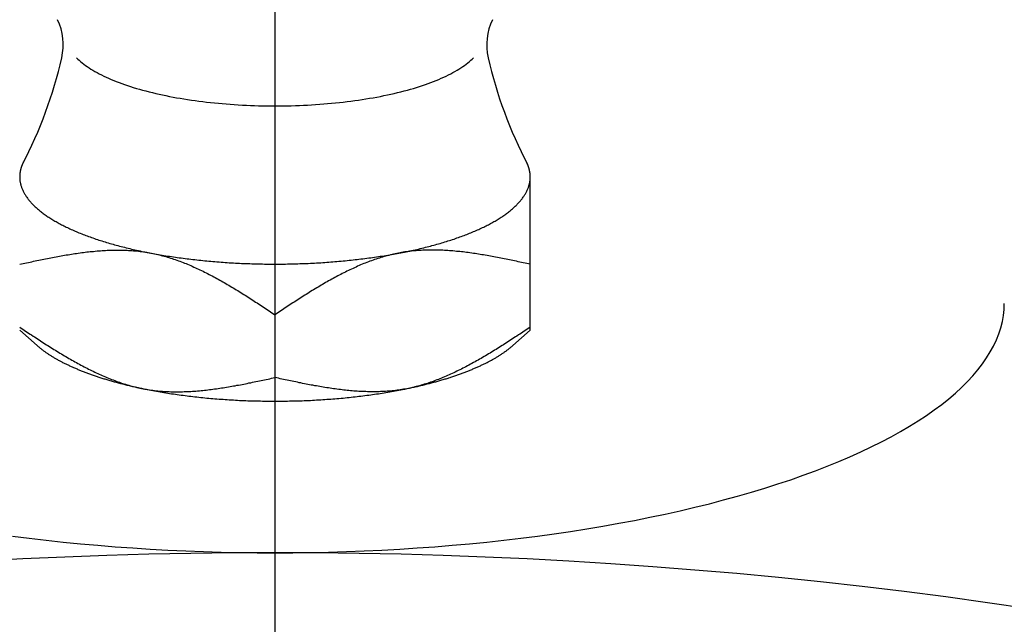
# Model space of a CAD drawing. Extents: x -112 to 261, y -112 to 261.
# Tile 4 of 9: x -4 to 10, y 69 to 77. Entities that reach past the tile are written whole.
import ezdxf

# ---------------------------------------------------------------- set-up
doc = ezdxf.new("R2010")
doc.units = 0
doc.header["$LTSCALE"] = 14
doc.linetypes.add('CENTER', pattern=[2, 1.25, -0.25, 0.25, -0.25])
doc.layers.get('0').update_dxf_attribs({"linetype": 'CONTINUOUS'})
doc.layers.add('CENTER', color=1, linetype='CENTER')

msp = doc.modelspace()

# ---------------------------------------------------------------- linework, layer by layer
msp.add_line((3.5, 73.05), (3.5, 75.134))
at = {"linetype": 'CONTINUOUS'}
for p, q in [((0, 73.264), (0, 72.402)), ((-3.26, 72.84), (-3.5, 73.05)), ((3.26, 72.84), (3.5, 73.05))]:
    msp.add_line(p, q, dxfattribs=at)
for points in [[(-2.722, 76.788, 0), (-2.704, 76.77, 0), (-2.685, 76.752, 0), (-2.665, 76.735, 0), (-2.644, 76.717, 0), (-2.622, 76.7, 0), (-2.599, 76.683, 0), (-2.574, 76.666, 0), (-2.549, 76.649, 0), (-2.523, 76.632, 0), (-2.496, 76.616, 0), (-2.468, 76.6, 0), (-2.439, 76.584, 0), (-2.41, 76.568, 0), (-2.379, 76.552, 0), (-2.347, 76.536, 0), (-2.314, 76.521, 0), (-2.281, 76.506, 0), (-2.247, 76.491, 0), (-2.211, 76.477, 0), (-2.175, 76.462, 0), (-2.138, 76.448, 0), (-2.101, 76.434, 0), (-2.062, 76.421, 0), (-2.023, 76.407, 0), (-1.983, 76.394, 0), (-1.942, 76.381, 0), (-1.9, 76.368, 0), (-1.858, 76.356, 0), (-1.815, 76.344, 0), (-1.771, 76.332, 0), (-1.726, 76.321, 0), (-1.681, 76.31, 0), (-1.635, 76.299, 0), (-1.589, 76.288, 0), (-1.542, 76.278, 0), (-1.494, 76.268, 0), (-1.446, 76.258, 0), (-1.398, 76.249, 0), (-1.348, 76.24, 0), (-1.298, 76.231, 0), (-1.248, 76.223, 0), (-1.197, 76.215, 0), (-1.146, 76.207, 0), (-1.094, 76.2, 0), (-1.042, 76.193, 0), (-0.99, 76.186, 0), (-0.937, 76.18, 0), (-0.884, 76.174, 0), (-0.83, 76.168, 0), (-0.776, 76.163, 0), (-0.722, 76.158, 0), (-0.668, 76.154, 0), (-0.613, 76.149, 0), (-0.558, 76.146, 0), (-0.503, 76.142, 0), (-0.447, 76.139, 0), (-0.392, 76.136, 0), (-0.336, 76.134, 0), (-0.28, 76.132, 0), (-0.224, 76.13, 0), (-0.168, 76.129, 0), (-0.112, 76.128, 0), (-0.056, 76.127, 0), (0, 76.127, 0), (0.056, 76.127, 0), (0.112, 76.128, 0), (0.168, 76.129, 0), (0.224, 76.13, 0), (0.28, 76.132, 0), (0.336, 76.134, 0), (0.392, 76.136, 0), (0.447, 76.139, 0), (0.503, 76.142, 0), (0.558, 76.146, 0), (0.613, 76.149, 0), (0.668, 76.154, 0), (0.722, 76.158, 0), (0.776, 76.163, 0), (0.83, 76.168, 0), (0.884, 76.174, 0), (0.937, 76.18, 0), (0.99, 76.186, 0), (1.042, 76.193, 0), (1.094, 76.2, 0), (1.146, 76.207, 0), (1.197, 76.215, 0), (1.248, 76.223, 0), (1.298, 76.231, 0), (1.348, 76.24, 0), (1.398, 76.249, 0), (1.446, 76.258, 0), (1.494, 76.268, 0), (1.542, 76.278, 0), (1.589, 76.288, 0), (1.635, 76.299, 0), (1.681, 76.31, 0), (1.726, 76.321, 0), (1.771, 76.332, 0), (1.815, 76.344, 0), (1.858, 76.356, 0), (1.9, 76.368, 0), (1.942, 76.381, 0), (1.983, 76.394, 0), (2.023, 76.407, 0), (2.062, 76.421, 0), (2.101, 76.434, 0), (2.138, 76.448, 0), (2.175, 76.462, 0), (2.211, 76.477, 0), (2.247, 76.491, 0), (2.281, 76.506, 0), (2.314, 76.521, 0), (2.347, 76.536, 0), (2.379, 76.552, 0), (2.41, 76.568, 0), (2.439, 76.584, 0), (2.468, 76.6, 0), (2.496, 76.616, 0), (2.523, 76.632, 0), (2.549, 76.649, 0), (2.574, 76.666, 0), (2.599, 76.683, 0), (2.622, 76.7, 0), (2.644, 76.717, 0), (2.665, 76.735, 0), (2.685, 76.752, 0), (2.704, 76.77, 0), (2.722, 76.788, 0)], [(-3.5, 73.955, 0), (-3.476, 73.96, 0), (-3.453, 73.965, 0), (-3.429, 73.971, 0), (-3.405, 73.976, 0), (-3.381, 73.981, 0), (-3.358, 73.986, 0), (-3.334, 73.991, 0), (-3.31, 73.996, 0), (-3.286, 74.001, 0), (-3.263, 74.006, 0), (-3.239, 74.011, 0), (-3.215, 74.016, 0), (-3.192, 74.02, 0), (-3.168, 74.025, 0), (-3.144, 74.03, 0), (-3.121, 74.035, 0), (-3.097, 74.039, 0), (-3.073, 74.044, 0), (-3.05, 74.049, 0), (-3.026, 74.053, 0), (-3.002, 74.058, 0), (-2.979, 74.062, 0), (-2.955, 74.066, 0), (-2.932, 74.07, 0), (-2.908, 74.075, 0), (-2.884, 74.079, 0), (-2.861, 74.083, 0), (-2.837, 74.087, 0), (-2.814, 74.091, 0), (-2.79, 74.094, 0), (-2.767, 74.098, 0), (-2.743, 74.102, 0), (-2.72, 74.105, 0), (-2.697, 74.108, 0), (-2.673, 74.112, 0), (-2.65, 74.115, 0), (-2.626, 74.118, 0), (-2.603, 74.121, 0), (-2.58, 74.124, 0), (-2.557, 74.126, 0), (-2.533, 74.129, 0), (-2.51, 74.131, 0), (-2.487, 74.133, 0), (-2.464, 74.136, 0), (-2.44, 74.138, 0), (-2.417, 74.14, 0), (-2.394, 74.141, 0), (-2.371, 74.143, 0), (-2.348, 74.144, 0), (-2.325, 74.146, 0), (-2.302, 74.147, 0), (-2.279, 74.148, 0), (-2.256, 74.149, 0), (-2.233, 74.149, 0), (-2.21, 74.15, 0), (-2.187, 74.15, 0), (-2.164, 74.15, 0), (-2.142, 74.15, 0), (-2.119, 74.15, 0), (-2.096, 74.15, 0), (-2.073, 74.149, 0), (-2.051, 74.148, 0), (-2.028, 74.147, 0), (-2.006, 74.146, 0), (-1.983, 74.145, 0), (-1.96, 74.144, 0), (-1.938, 74.142, 0), (-1.915, 74.14, 0), (-1.893, 74.138, 0), (-1.871, 74.135, 0), (-1.848, 74.133, 0), (-1.826, 74.13, 0), (-1.804, 74.127, 0), (-1.782, 74.124, 0), (-1.759, 74.12, 0), (-1.737, 74.116, 0), (-1.715, 74.112, 0), (-1.693, 74.108, 0), (-1.671, 74.104, 0), (-1.649, 74.099, 0), (-1.627, 74.094, 0), (-1.605, 74.089, 0), (-1.584, 74.084, 0), (-1.562, 74.078, 0), (-1.54, 74.073, 0), (-1.518, 74.067, 0), (-1.497, 74.061, 0), (-1.475, 74.054, 0), (-1.453, 74.048, 0), (-1.432, 74.041, 0), (-1.41, 74.034, 0), (-1.389, 74.027, 0), (-1.367, 74.02, 0), (-1.346, 74.012, 0), (-1.324, 74.004, 0), (-1.303, 73.997, 0), (-1.282, 73.989, 0), (-1.26, 73.98, 0), (-1.239, 73.972, 0), (-1.218, 73.964, 0), (-1.197, 73.955, 0), (-1.175, 73.946, 0), (-1.154, 73.937, 0), (-1.133, 73.928, 0), (-1.112, 73.918, 0), (-1.091, 73.909, 0), (-1.07, 73.899, 0), (-1.049, 73.89, 0), (-1.028, 73.88, 0), (-1.007, 73.87, 0), (-0.986, 73.859, 0), (-0.965, 73.849, 0), (-0.944, 73.839, 0), (-0.923, 73.828, 0), (-0.902, 73.817, 0), (-0.882, 73.807, 0), (-0.861, 73.796, 0), (-0.84, 73.785, 0), (-0.819, 73.773, 0), (-0.799, 73.762, 0), (-0.778, 73.751, 0), (-0.757, 73.739, 0), (-0.736, 73.728, 0), (-0.716, 73.716, 0), (-0.695, 73.704, 0), (-0.674, 73.692, 0), (-0.654, 73.68, 0), (-0.633, 73.668, 0), (-0.613, 73.656, 0), (-0.592, 73.644, 0), (-0.572, 73.631, 0), (-0.551, 73.619, 0), (-0.53, 73.606, 0), (-0.51, 73.594, 0), (-0.489, 73.581, 0), (-0.469, 73.568, 0), (-0.449, 73.556, 0), (-0.428, 73.543, 0), (-0.408, 73.53, 0), (-0.387, 73.517, 0), (-0.367, 73.504, 0), (-0.346, 73.491, 0), (-0.326, 73.478, 0), (-0.305, 73.465, 0), (-0.285, 73.451, 0), (-0.265, 73.438, 0), (-0.244, 73.425, 0), (-0.224, 73.412, 0), (-0.204, 73.398, 0), (-0.183, 73.385, 0), (-0.163, 73.372, 0), (-0.142, 73.358, 0), (-0.122, 73.345, 0), (-0.102, 73.331, 0), (-0.081, 73.318, 0), (-0.061, 73.305, 0), (-0.041, 73.291, 0), (-0.02, 73.278, 0), (0, 73.264, 0)], [(3.5, 73.955, 0), (3.476, 73.96, 0), (3.453, 73.965, 0), (3.429, 73.971, 0), (3.405, 73.976, 0), (3.381, 73.981, 0), (3.358, 73.986, 0), (3.334, 73.991, 0), (3.31, 73.996, 0), (3.286, 74.001, 0), (3.263, 74.006, 0), (3.239, 74.011, 0), (3.215, 74.016, 0), (3.192, 74.02, 0), (3.168, 74.025, 0), (3.144, 74.03, 0), (3.121, 74.035, 0), (3.097, 74.039, 0), (3.073, 74.044, 0), (3.05, 74.049, 0), (3.026, 74.053, 0), (3.002, 74.058, 0), (2.979, 74.062, 0), (2.955, 74.066, 0), (2.932, 74.07, 0), (2.908, 74.075, 0), (2.884, 74.079, 0), (2.861, 74.083, 0), (2.837, 74.087, 0), (2.814, 74.091, 0), (2.79, 74.094, 0), (2.767, 74.098, 0), (2.743, 74.102, 0), (2.72, 74.105, 0), (2.697, 74.108, 0), (2.673, 74.112, 0), (2.65, 74.115, 0), (2.626, 74.118, 0), (2.603, 74.121, 0), (2.58, 74.124, 0), (2.557, 74.126, 0), (2.533, 74.129, 0), (2.51, 74.131, 0), (2.487, 74.133, 0), (2.464, 74.136, 0), (2.44, 74.138, 0), (2.417, 74.14, 0), (2.394, 74.141, 0), (2.371, 74.143, 0), (2.348, 74.144, 0), (2.325, 74.146, 0), (2.302, 74.147, 0), (2.279, 74.148, 0), (2.256, 74.149, 0), (2.233, 74.149, 0), (2.21, 74.15, 0), (2.187, 74.15, 0), (2.164, 74.15, 0), (2.142, 74.15, 0), (2.119, 74.15, 0), (2.096, 74.15, 0), (2.073, 74.149, 0), (2.051, 74.148, 0), (2.028, 74.147, 0), (2.006, 74.146, 0), (1.983, 74.145, 0), (1.96, 74.144, 0), (1.938, 74.142, 0), (1.915, 74.14, 0), (1.893, 74.138, 0), (1.871, 74.135, 0), (1.848, 74.133, 0), (1.826, 74.13, 0), (1.804, 74.127, 0), (1.782, 74.124, 0), (1.759, 74.12, 0), (1.737, 74.116, 0), (1.715, 74.112, 0), (1.693, 74.108, 0), (1.671, 74.104, 0), (1.649, 74.099, 0), (1.627, 74.094, 0), (1.605, 74.089, 0), (1.584, 74.084, 0), (1.562, 74.078, 0), (1.54, 74.073, 0), (1.518, 74.067, 0), (1.497, 74.061, 0), (1.475, 74.054, 0), (1.453, 74.048, 0), (1.432, 74.041, 0), (1.41, 74.034, 0), (1.389, 74.027, 0), (1.367, 74.02, 0), (1.346, 74.012, 0), (1.324, 74.004, 0), (1.303, 73.997, 0), (1.282, 73.989, 0), (1.26, 73.98, 0), (1.239, 73.972, 0), (1.218, 73.964, 0), (1.197, 73.955, 0), (1.175, 73.946, 0), (1.154, 73.937, 0), (1.133, 73.928, 0), (1.112, 73.918, 0), (1.091, 73.909, 0), (1.07, 73.899, 0), (1.049, 73.89, 0), (1.028, 73.88, 0), (1.007, 73.87, 0), (0.986, 73.859, 0), (0.965, 73.849, 0), (0.944, 73.839, 0), (0.923, 73.828, 0), (0.902, 73.817, 0), (0.882, 73.807, 0), (0.861, 73.796, 0), (0.84, 73.785, 0), (0.819, 73.773, 0), (0.799, 73.762, 0), (0.778, 73.751, 0), (0.757, 73.739, 0), (0.736, 73.728, 0), (0.716, 73.716, 0), (0.695, 73.704, 0), (0.674, 73.692, 0), (0.654, 73.68, 0), (0.633, 73.668, 0), (0.613, 73.656, 0), (0.592, 73.644, 0), (0.572, 73.631, 0), (0.551, 73.619, 0), (0.53, 73.606, 0), (0.51, 73.594, 0), (0.489, 73.581, 0), (0.469, 73.568, 0), (0.449, 73.556, 0), (0.428, 73.543, 0), (0.408, 73.53, 0), (0.387, 73.517, 0), (0.367, 73.504, 0), (0.346, 73.491, 0), (0.326, 73.478, 0), (0.305, 73.465, 0), (0.285, 73.451, 0), (0.265, 73.438, 0), (0.244, 73.425, 0), (0.224, 73.412, 0), (0.204, 73.398, 0), (0.183, 73.385, 0), (0.163, 73.372, 0), (0.142, 73.358, 0), (0.122, 73.345, 0), (0.102, 73.331, 0), (0.081, 73.318, 0), (0.061, 73.305, 0), (0.041, 73.291, 0), (0.02, 73.278, 0), (0, 73.264, 0)], [(-3.599, 70.229, 0), (-3.369, 70.2, 0), (-3.137, 70.173, 0), (-2.903, 70.147, 0), (-2.667, 70.124, 0), (-2.43, 70.103, 0), (-2.191, 70.083, 0), (-1.951, 70.066, 0), (-1.71, 70.05, 0), (-1.467, 70.037, 0), (-1.224, 70.026, 0), (-0.98, 70.016, 0), (-0.736, 70.009, 0), (-0.491, 70.004, 0), (-0.245, 70.001, 0), (0, 70, 0), (0.245, 70.001, 0), (0.491, 70.004, 0), (0.736, 70.009, 0), (0.98, 70.016, 0), (1.224, 70.026, 0), (1.467, 70.037, 0), (1.71, 70.05, 0), (1.951, 70.066, 0), (2.191, 70.083, 0), (2.43, 70.103, 0), (2.667, 70.124, 0), (2.903, 70.147, 0), (3.137, 70.173, 0), (3.369, 70.2, 0), (3.599, 70.229, 0), (3.827, 70.26, 0), (4.052, 70.293, 0), (4.276, 70.328, 0), (4.496, 70.365, 0), (4.714, 70.404, 0), (4.929, 70.444, 0), (5.141, 70.487, 0), (5.35, 70.531, 0), (5.556, 70.576, 0), (5.758, 70.624, 0), (5.957, 70.673, 0), (6.152, 70.724, 0), (6.344, 70.776, 0), (6.532, 70.83, 0), (6.716, 70.886, 0), (6.895, 70.943, 0), (7.071, 71.002, 0), (7.242, 71.062, 0), (7.41, 71.123, 0), (7.572, 71.186, 0), (7.73, 71.25, 0), (7.883, 71.316, 0), (8.032, 71.383, 0), (8.176, 71.451, 0), (8.315, 71.52, 0), (8.449, 71.59, 0), (8.577, 71.662, 0), (8.701, 71.734, 0), (8.819, 71.808, 0), (8.932, 71.882, 0), (9.04, 71.958, 0), (9.142, 72.034, 0), (9.239, 72.111, 0), (9.33, 72.189, 0), (9.415, 72.268, 0), (9.495, 72.347, 0), (9.569, 72.427, 0), (9.638, 72.508, 0), (9.7, 72.589, 0), (9.757, 72.671, 0), (9.808, 72.753, 0), (9.853, 72.835, 0), (9.892, 72.918, 0), (9.925, 73.001, 0), (9.952, 73.085, 0), (9.973, 73.169, 0), (9.988, 73.252, 0), (9.997, 73.336, 0), (10, 73.42, 0)], [(-3.5, 73.093, 0), (-3.48, 73.08, 0), (-3.459, 73.066, 0), (-3.439, 73.053, 0), (-3.419, 73.04, 0), (-3.398, 73.026, 0), (-3.378, 73.013, 0), (-3.358, 72.999, 0), (-3.337, 72.986, 0), (-3.317, 72.972, 0), (-3.296, 72.959, 0), (-3.276, 72.946, 0), (-3.256, 72.933, 0), (-3.235, 72.919, 0), (-3.215, 72.906, 0), (-3.195, 72.893, 0), (-3.174, 72.88, 0), (-3.154, 72.867, 0), (-3.133, 72.853, 0), (-3.113, 72.841, 0), (-3.092, 72.828, 0), (-3.072, 72.815, 0), (-3.051, 72.802, 0), (-3.031, 72.789, 0), (-3.011, 72.776, 0), (-2.99, 72.764, 0), (-2.97, 72.751, 0), (-2.949, 72.739, 0), (-2.928, 72.726, 0), (-2.908, 72.714, 0), (-2.887, 72.702, 0), (-2.867, 72.689, 0), (-2.846, 72.677, 0), (-2.826, 72.665, 0), (-2.805, 72.653, 0), (-2.784, 72.642, 0), (-2.764, 72.63, 0), (-2.743, 72.618, 0), (-2.722, 72.607, 0), (-2.701, 72.595, 0), (-2.681, 72.584, 0), (-2.66, 72.573, 0), (-2.639, 72.562, 0), (-2.618, 72.551, 0), (-2.598, 72.54, 0), (-2.577, 72.529, 0), (-2.556, 72.519, 0), (-2.535, 72.508, 0), (-2.514, 72.498, 0), (-2.493, 72.488, 0), (-2.472, 72.478, 0), (-2.451, 72.468, 0), (-2.43, 72.458, 0), (-2.409, 72.448, 0), (-2.388, 72.439, 0), (-2.367, 72.43, 0), (-2.346, 72.421, 0), (-2.325, 72.412, 0), (-2.303, 72.403, 0), (-2.282, 72.394, 0), (-2.261, 72.385, 0), (-2.24, 72.377, 0), (-2.218, 72.369, 0), (-2.197, 72.361, 0), (-2.176, 72.353, 0), (-2.154, 72.345, 0), (-2.133, 72.338, 0), (-2.111, 72.331, 0), (-2.09, 72.323, 0), (-2.068, 72.317, 0), (-2.047, 72.31, 0), (-2.025, 72.303, 0), (-2.003, 72.297, 0), (-1.982, 72.291, 0), (-1.96, 72.285, 0), (-1.938, 72.279, 0), (-1.916, 72.274, 0), (-1.895, 72.268, 0), (-1.873, 72.263, 0), (-1.851, 72.258, 0), (-1.829, 72.254, 0), (-1.807, 72.249, 0), (-1.785, 72.245, 0), (-1.763, 72.241, 0), (-1.741, 72.237, 0), (-1.718, 72.234, 0), (-1.696, 72.231, 0), (-1.674, 72.228, 0), (-1.652, 72.225, 0), (-1.629, 72.222, 0), (-1.607, 72.22, 0), (-1.585, 72.218, 0), (-1.562, 72.216, 0), (-1.54, 72.214, 0), (-1.517, 72.213, 0), (-1.494, 72.211, 0), (-1.472, 72.21, 0), (-1.449, 72.209, 0), (-1.427, 72.208, 0), (-1.404, 72.208, 0), (-1.381, 72.207, 0), (-1.358, 72.207, 0), (-1.336, 72.207, 0), (-1.313, 72.207, 0), (-1.29, 72.208, 0), (-1.267, 72.208, 0), (-1.244, 72.209, 0), (-1.221, 72.21, 0), (-1.198, 72.211, 0), (-1.175, 72.212, 0), (-1.152, 72.213, 0), (-1.129, 72.215, 0), (-1.106, 72.216, 0), (-1.083, 72.218, 0), (-1.06, 72.22, 0), (-1.036, 72.222, 0), (-1.013, 72.224, 0), (-0.99, 72.226, 0), (-0.967, 72.229, 0), (-0.943, 72.231, 0), (-0.92, 72.234, 0), (-0.897, 72.237, 0), (-0.874, 72.24, 0), (-0.85, 72.243, 0), (-0.827, 72.246, 0), (-0.803, 72.249, 0), (-0.78, 72.252, 0), (-0.757, 72.256, 0), (-0.733, 72.26, 0), (-0.71, 72.263, 0), (-0.686, 72.267, 0), (-0.663, 72.271, 0), (-0.639, 72.275, 0), (-0.616, 72.279, 0), (-0.592, 72.283, 0), (-0.568, 72.287, 0), (-0.545, 72.291, 0), (-0.521, 72.296, 0), (-0.498, 72.3, 0), (-0.474, 72.304, 0), (-0.45, 72.309, 0), (-0.427, 72.313, 0), (-0.403, 72.318, 0), (-0.379, 72.323, 0), (-0.356, 72.328, 0), (-0.332, 72.332, 0), (-0.308, 72.337, 0), (-0.285, 72.342, 0), (-0.261, 72.347, 0), (-0.237, 72.352, 0), (-0.214, 72.357, 0), (-0.19, 72.362, 0), (-0.166, 72.367, 0), (-0.142, 72.372, 0), (-0.119, 72.377, 0), (-0.095, 72.382, 0), (-0.071, 72.387, 0), (-0.047, 72.392, 0), (-0.024, 72.397, 0), (0, 72.402, 0)], [(3.5, 73.093, 0), (3.48, 73.08, 0), (3.459, 73.066, 0), (3.439, 73.053, 0), (3.419, 73.04, 0), (3.398, 73.026, 0), (3.378, 73.013, 0), (3.358, 72.999, 0), (3.337, 72.986, 0), (3.317, 72.972, 0), (3.296, 72.959, 0), (3.276, 72.946, 0), (3.256, 72.933, 0), (3.235, 72.919, 0), (3.215, 72.906, 0), (3.195, 72.893, 0), (3.174, 72.88, 0), (3.154, 72.867, 0), (3.133, 72.853, 0), (3.113, 72.841, 0), (3.092, 72.828, 0), (3.072, 72.815, 0), (3.051, 72.802, 0), (3.031, 72.789, 0), (3.011, 72.776, 0), (2.99, 72.764, 0), (2.97, 72.751, 0), (2.949, 72.739, 0), (2.928, 72.726, 0), (2.908, 72.714, 0), (2.887, 72.702, 0), (2.867, 72.689, 0), (2.846, 72.677, 0), (2.826, 72.665, 0), (2.805, 72.653, 0), (2.784, 72.642, 0), (2.764, 72.63, 0), (2.743, 72.618, 0), (2.722, 72.607, 0), (2.701, 72.595, 0), (2.681, 72.584, 0), (2.66, 72.573, 0), (2.639, 72.562, 0), (2.618, 72.551, 0), (2.598, 72.54, 0), (2.577, 72.529, 0), (2.556, 72.519, 0), (2.535, 72.508, 0), (2.514, 72.498, 0), (2.493, 72.488, 0), (2.472, 72.478, 0), (2.451, 72.468, 0), (2.43, 72.458, 0), (2.409, 72.448, 0), (2.388, 72.439, 0), (2.367, 72.43, 0), (2.346, 72.421, 0), (2.325, 72.412, 0), (2.303, 72.403, 0), (2.282, 72.394, 0), (2.261, 72.385, 0), (2.24, 72.377, 0), (2.218, 72.369, 0), (2.197, 72.361, 0), (2.176, 72.353, 0), (2.154, 72.345, 0), (2.133, 72.338, 0), (2.111, 72.331, 0), (2.09, 72.323, 0), (2.068, 72.317, 0), (2.047, 72.31, 0), (2.025, 72.303, 0), (2.003, 72.297, 0), (1.982, 72.291, 0), (1.96, 72.285, 0), (1.938, 72.279, 0), (1.916, 72.274, 0), (1.895, 72.268, 0), (1.873, 72.263, 0), (1.851, 72.258, 0), (1.829, 72.254, 0), (1.807, 72.249, 0), (1.785, 72.245, 0), (1.763, 72.241, 0), (1.741, 72.237, 0), (1.718, 72.234, 0), (1.696, 72.231, 0), (1.674, 72.228, 0), (1.652, 72.225, 0), (1.629, 72.222, 0), (1.607, 72.22, 0), (1.585, 72.218, 0), (1.562, 72.216, 0), (1.54, 72.214, 0), (1.517, 72.213, 0), (1.494, 72.211, 0), (1.472, 72.21, 0), (1.449, 72.209, 0), (1.427, 72.208, 0), (1.404, 72.208, 0), (1.381, 72.207, 0), (1.358, 72.207, 0), (1.336, 72.207, 0), (1.313, 72.207, 0), (1.29, 72.208, 0), (1.267, 72.208, 0), (1.244, 72.209, 0), (1.221, 72.21, 0), (1.198, 72.211, 0), (1.175, 72.212, 0), (1.152, 72.213, 0), (1.129, 72.215, 0), (1.106, 72.216, 0), (1.083, 72.218, 0), (1.06, 72.22, 0), (1.036, 72.222, 0), (1.013, 72.224, 0), (0.99, 72.226, 0), (0.967, 72.229, 0), (0.943, 72.231, 0), (0.92, 72.234, 0), (0.897, 72.237, 0), (0.874, 72.24, 0), (0.85, 72.243, 0), (0.827, 72.246, 0), (0.803, 72.249, 0), (0.78, 72.252, 0), (0.757, 72.256, 0), (0.733, 72.26, 0), (0.71, 72.263, 0), (0.686, 72.267, 0), (0.663, 72.271, 0), (0.639, 72.275, 0), (0.616, 72.279, 0), (0.592, 72.283, 0), (0.568, 72.287, 0), (0.545, 72.291, 0), (0.521, 72.296, 0), (0.498, 72.3, 0), (0.474, 72.304, 0), (0.45, 72.309, 0), (0.427, 72.313, 0), (0.403, 72.318, 0), (0.379, 72.323, 0), (0.356, 72.328, 0), (0.332, 72.332, 0), (0.308, 72.337, 0), (0.285, 72.342, 0), (0.261, 72.347, 0), (0.237, 72.352, 0), (0.214, 72.357, 0), (0.19, 72.362, 0), (0.166, 72.367, 0), (0.142, 72.372, 0), (0.119, 72.377, 0), (0.095, 72.382, 0), (0.071, 72.387, 0), (0.047, 72.392, 0), (0.024, 72.397, 0), (0, 72.402, 0)]]:
    msp.add_polyline3d(points)
for points in [[(-3.427, 75.399, 0), (-3.428, 75.397, 0), (-3.429, 75.395, 0), (-3.43, 75.393, 0), (-3.431, 75.391, 0), (-3.432, 75.39, 0), (-3.433, 75.388, 0), (-3.434, 75.386, 0), (-3.435, 75.384, 0), (-3.437, 75.382, 0), (-3.438, 75.38, 0), (-3.439, 75.378, 0), (-3.44, 75.376, 0), (-3.441, 75.374, 0), (-3.442, 75.373, 0), (-3.443, 75.371, 0), (-3.444, 75.369, 0), (-3.445, 75.367, 0), (-3.446, 75.365, 0), (-3.447, 75.363, 0), (-3.448, 75.361, 0), (-3.449, 75.359, 0), (-3.45, 75.358, 0), (-3.451, 75.356, 0), (-3.451, 75.354, 0), (-3.452, 75.352, 0), (-3.453, 75.35, 0), (-3.454, 75.348, 0), (-3.455, 75.346, 0), (-3.456, 75.344, 0), (-3.457, 75.342, 0), (-3.458, 75.341, 0), (-3.459, 75.339, 0), (-3.459, 75.337, 0), (-3.46, 75.335, 0), (-3.461, 75.333, 0), (-3.462, 75.331, 0), (-3.463, 75.329, 0), (-3.464, 75.327, 0), (-3.464, 75.325, 0), (-3.465, 75.323, 0), (-3.466, 75.322, 0), (-3.467, 75.32, 0), (-3.468, 75.318, 0), (-3.468, 75.316, 0), (-3.469, 75.314, 0), (-3.47, 75.312, 0), (-3.471, 75.31, 0), (-3.471, 75.308, 0), (-3.472, 75.306, 0), (-3.473, 75.304, 0), (-3.473, 75.302, 0), (-3.474, 75.301, 0), (-3.475, 75.299, 0), (-3.475, 75.297, 0), (-3.476, 75.295, 0), (-3.477, 75.293, 0), (-3.477, 75.291, 0), (-3.478, 75.289, 0), (-3.479, 75.287, 0), (-3.479, 75.285, 0), (-3.48, 75.283, 0), (-3.48, 75.281, 0), (-3.481, 75.28, 0), (-3.482, 75.278, 0), (-3.482, 75.276, 0), (-3.483, 75.274, 0), (-3.483, 75.272, 0), (-3.484, 75.27, 0), (-3.484, 75.268, 0), (-3.485, 75.266, 0), (-3.485, 75.264, 0), (-3.486, 75.262, 0), (-3.486, 75.26, 0), (-3.487, 75.259, 0), (-3.487, 75.257, 0), (-3.488, 75.255, 0), (-3.488, 75.253, 0), (-3.489, 75.251, 0), (-3.489, 75.249, 0), (-3.49, 75.247, 0), (-3.49, 75.245, 0), (-3.49, 75.243, 0), (-3.491, 75.241, 0), (-3.491, 75.24, 0), (-3.492, 75.238, 0), (-3.492, 75.236, 0), (-3.492, 75.234, 0), (-3.493, 75.232, 0), (-3.493, 75.23, 0), (-3.494, 75.228, 0), (-3.494, 75.226, 0), (-3.494, 75.224, 0), (-3.494, 75.222, 0), (-3.495, 75.22, 0), (-3.495, 75.218, 0), (-3.495, 75.216, 0), (-3.496, 75.215, 0), (-3.496, 75.213, 0), (-3.496, 75.211, 0), (-3.496, 75.209, 0), (-3.497, 75.207, 0), (-3.497, 75.205, 0), (-3.497, 75.203, 0), (-3.497, 75.201, 0), (-3.498, 75.199, 0), (-3.498, 75.197, 0), (-3.498, 75.195, 0), (-3.498, 75.194, 0), (-3.498, 75.192, 0), (-3.499, 75.19, 0), (-3.499, 75.188, 0), (-3.499, 75.186, 0), (-3.499, 75.184, 0), (-3.499, 75.182, 0), (-3.499, 75.18, 0), (-3.499, 75.178, 0), (-3.499, 75.176, 0), (-3.5, 75.174, 0), (-3.5, 75.172, 0), (-3.5, 75.171, 0), (-3.5, 75.168, 0), (-3.5, 75.167, 0), (-3.5, 75.165, 0), (-3.5, 75.163, 0), (-3.5, 75.161, 0), (-3.5, 75.159, 0), (-3.5, 75.157, 0), (-3.5, 75.155, 0)], [(3.5, 75.155, 0), (3.5, 75.157, 0), (3.5, 75.159, 0), (3.5, 75.161, 0), (3.5, 75.163, 0), (3.5, 75.165, 0), (3.5, 75.167, 0), (3.5, 75.168, 0), (3.5, 75.171, 0), (3.5, 75.172, 0), (3.5, 75.174, 0), (3.499, 75.176, 0), (3.499, 75.178, 0), (3.499, 75.18, 0), (3.499, 75.182, 0), (3.499, 75.184, 0), (3.499, 75.186, 0), (3.499, 75.188, 0), (3.499, 75.19, 0), (3.498, 75.192, 0), (3.498, 75.194, 0), (3.498, 75.195, 0), (3.498, 75.197, 0), (3.498, 75.199, 0), (3.497, 75.201, 0), (3.497, 75.203, 0), (3.497, 75.205, 0), (3.497, 75.207, 0), (3.496, 75.209, 0), (3.496, 75.211, 0), (3.496, 75.213, 0), (3.496, 75.215, 0), (3.495, 75.216, 0), (3.495, 75.218, 0), (3.495, 75.22, 0), (3.494, 75.222, 0), (3.494, 75.224, 0), (3.494, 75.226, 0), (3.494, 75.228, 0), (3.493, 75.23, 0), (3.493, 75.232, 0), (3.492, 75.234, 0), (3.492, 75.236, 0), (3.492, 75.238, 0), (3.491, 75.24, 0), (3.491, 75.241, 0), (3.49, 75.243, 0), (3.49, 75.245, 0), (3.49, 75.247, 0), (3.489, 75.249, 0), (3.489, 75.251, 0), (3.488, 75.253, 0), (3.488, 75.255, 0), (3.487, 75.257, 0), (3.487, 75.259, 0), (3.486, 75.26, 0), (3.486, 75.262, 0), (3.485, 75.264, 0), (3.485, 75.266, 0), (3.484, 75.268, 0), (3.484, 75.27, 0), (3.483, 75.272, 0), (3.483, 75.274, 0), (3.482, 75.276, 0), (3.482, 75.278, 0), (3.481, 75.28, 0), (3.48, 75.281, 0), (3.48, 75.283, 0), (3.479, 75.285, 0), (3.479, 75.287, 0), (3.478, 75.289, 0), (3.477, 75.291, 0), (3.477, 75.293, 0), (3.476, 75.295, 0), (3.475, 75.297, 0), (3.475, 75.299, 0), (3.474, 75.301, 0), (3.473, 75.302, 0), (3.473, 75.304, 0), (3.472, 75.306, 0), (3.471, 75.308, 0), (3.471, 75.31, 0), (3.47, 75.312, 0), (3.469, 75.314, 0), (3.468, 75.316, 0), (3.468, 75.318, 0), (3.467, 75.32, 0), (3.466, 75.322, 0), (3.465, 75.323, 0), (3.464, 75.325, 0), (3.464, 75.327, 0), (3.463, 75.329, 0), (3.462, 75.331, 0), (3.461, 75.333, 0), (3.46, 75.335, 0), (3.459, 75.337, 0), (3.459, 75.339, 0), (3.458, 75.341, 0), (3.457, 75.342, 0), (3.456, 75.344, 0), (3.455, 75.346, 0), (3.454, 75.348, 0), (3.453, 75.35, 0), (3.452, 75.352, 0), (3.451, 75.354, 0), (3.451, 75.356, 0), (3.45, 75.358, 0), (3.449, 75.359, 0), (3.448, 75.361, 0), (3.447, 75.363, 0), (3.446, 75.365, 0), (3.445, 75.367, 0), (3.444, 75.369, 0), (3.443, 75.371, 0), (3.442, 75.373, 0), (3.441, 75.374, 0), (3.44, 75.376, 0), (3.439, 75.378, 0), (3.438, 75.38, 0), (3.437, 75.382, 0), (3.435, 75.384, 0), (3.434, 75.386, 0), (3.433, 75.388, 0), (3.432, 75.39, 0), (3.431, 75.391, 0), (3.43, 75.393, 0), (3.429, 75.395, 0), (3.428, 75.397, 0), (3.427, 75.399, 0)], [(-3.5, 75.155, 0), (-3.5, 75.145, 0), (-3.5, 75.135, 0), (-3.499, 75.126, 0), (-3.498, 75.116, 0), (-3.497, 75.106, 0), (-3.496, 75.096, 0), (-3.494, 75.087, 0), (-3.493, 75.077, 0), (-3.491, 75.067, 0), (-3.488, 75.057, 0), (-3.486, 75.047, 0), (-3.483, 75.038, 0), (-3.48, 75.028, 0), (-3.477, 75.018, 0), (-3.474, 75.009, 0), (-3.47, 74.999, 0), (-3.466, 74.989, 0), (-3.462, 74.98, 0), (-3.458, 74.97, 0), (-3.453, 74.96, 0), (-3.448, 74.951, 0), (-3.443, 74.941, 0), (-3.438, 74.931, 0), (-3.433, 74.922, 0), (-3.427, 74.912, 0), (-3.421, 74.902, 0), (-3.415, 74.893, 0), (-3.409, 74.883, 0), (-3.402, 74.874, 0), (-3.395, 74.864, 0), (-3.388, 74.855, 0), (-3.381, 74.845, 0), (-3.373, 74.836, 0), (-3.365, 74.826, 0), (-3.357, 74.817, 0), (-3.349, 74.808, 0), (-3.341, 74.798, 0), (-3.332, 74.789, 0), (-3.323, 74.78, 0), (-3.314, 74.77, 0), (-3.305, 74.761, 0), (-3.295, 74.752, 0), (-3.286, 74.743, 0), (-3.276, 74.733, 0), (-3.265, 74.724, 0), (-3.255, 74.715, 0), (-3.244, 74.706, 0), (-3.234, 74.697, 0), (-3.223, 74.688, 0), (-3.211, 74.679, 0), (-3.2, 74.67, 0), (-3.188, 74.661, 0), (-3.176, 74.652, 0), (-3.164, 74.643, 0), (-3.152, 74.635, 0), (-3.139, 74.626, 0), (-3.126, 74.617, 0), (-3.113, 74.608, 0), (-3.1, 74.6, 0), (-3.087, 74.591, 0), (-3.073, 74.582, 0), (-3.059, 74.574, 0), (-3.045, 74.565, 0), (-3.031, 74.557, 0), (-3.017, 74.548, 0), (-3.002, 74.54, 0), (-2.987, 74.531, 0), (-2.972, 74.523, 0), (-2.957, 74.515, 0), (-2.942, 74.506, 0), (-2.926, 74.498, 0), (-2.91, 74.49, 0), (-2.894, 74.482, 0), (-2.878, 74.474, 0), (-2.862, 74.466, 0), (-2.845, 74.458, 0), (-2.828, 74.45, 0), (-2.811, 74.442, 0), (-2.794, 74.434, 0), (-2.777, 74.426, 0), (-2.759, 74.419, 0), (-2.741, 74.411, 0), (-2.724, 74.403, 0), (-2.706, 74.396, 0), (-2.687, 74.388, 0), (-2.669, 74.381, 0), (-2.65, 74.373, 0), (-2.631, 74.366, 0), (-2.612, 74.359, 0), (-2.593, 74.351, 0), (-2.574, 74.344, 0), (-2.555, 74.337, 0), (-2.535, 74.33, 0), (-2.515, 74.323, 0), (-2.495, 74.316, 0), (-2.475, 74.309, 0), (-2.455, 74.302, 0), (-2.434, 74.295, 0), (-2.413, 74.288, 0), (-2.393, 74.281, 0), (-2.372, 74.275, 0), (-2.35, 74.268, 0), (-2.329, 74.262, 0), (-2.308, 74.255, 0), (-2.286, 74.249, 0), (-2.264, 74.242, 0), (-2.242, 74.236, 0), (-2.22, 74.23, 0), (-2.198, 74.224, 0), (-2.176, 74.218, 0), (-2.153, 74.211, 0), (-2.131, 74.205, 0), (-2.108, 74.2, 0), (-2.085, 74.194, 0), (-2.062, 74.188, 0), (-2.039, 74.182, 0), (-2.015, 74.176, 0), (-1.992, 74.171, 0), (-1.968, 74.165, 0), (-1.944, 74.16, 0), (-1.921, 74.154, 0), (-1.897, 74.149, 0), (-1.872, 74.144, 0), (-1.848, 74.139, 0), (-1.824, 74.133, 0), (-1.799, 74.128, 0), (-1.775, 74.123, 0), (-1.75, 74.118, 0)], [(1.75, 74.118, 0), (1.775, 74.123, 0), (1.799, 74.128, 0), (1.824, 74.133, 0), (1.848, 74.139, 0), (1.872, 74.144, 0), (1.897, 74.149, 0), (1.921, 74.154, 0), (1.944, 74.16, 0), (1.968, 74.165, 0), (1.992, 74.171, 0), (2.015, 74.176, 0), (2.039, 74.182, 0), (2.062, 74.188, 0), (2.085, 74.194, 0), (2.108, 74.2, 0), (2.131, 74.205, 0), (2.153, 74.211, 0), (2.176, 74.218, 0), (2.198, 74.224, 0), (2.22, 74.23, 0), (2.242, 74.236, 0), (2.264, 74.242, 0), (2.286, 74.249, 0), (2.308, 74.255, 0), (2.329, 74.262, 0), (2.35, 74.268, 0), (2.372, 74.275, 0), (2.393, 74.281, 0), (2.413, 74.288, 0), (2.434, 74.295, 0), (2.455, 74.302, 0), (2.475, 74.309, 0), (2.495, 74.316, 0), (2.515, 74.323, 0), (2.535, 74.33, 0), (2.555, 74.337, 0), (2.574, 74.344, 0), (2.593, 74.351, 0), (2.612, 74.359, 0), (2.631, 74.366, 0), (2.65, 74.373, 0), (2.669, 74.381, 0), (2.687, 74.388, 0), (2.706, 74.396, 0), (2.724, 74.403, 0), (2.741, 74.411, 0), (2.759, 74.419, 0), (2.777, 74.426, 0), (2.794, 74.434, 0), (2.811, 74.442, 0), (2.828, 74.45, 0), (2.845, 74.458, 0), (2.862, 74.466, 0), (2.878, 74.474, 0), (2.894, 74.482, 0), (2.91, 74.49, 0), (2.926, 74.498, 0), (2.942, 74.506, 0), (2.957, 74.515, 0), (2.972, 74.523, 0), (2.987, 74.531, 0), (3.002, 74.54, 0), (3.017, 74.548, 0), (3.031, 74.557, 0), (3.045, 74.565, 0), (3.059, 74.574, 0), (3.073, 74.582, 0), (3.087, 74.591, 0), (3.1, 74.6, 0), (3.113, 74.608, 0), (3.126, 74.617, 0), (3.139, 74.626, 0), (3.152, 74.635, 0), (3.164, 74.643, 0), (3.176, 74.652, 0), (3.188, 74.661, 0), (3.2, 74.67, 0), (3.211, 74.679, 0), (3.223, 74.688, 0), (3.234, 74.697, 0), (3.244, 74.706, 0), (3.255, 74.715, 0), (3.265, 74.724, 0), (3.276, 74.733, 0), (3.286, 74.743, 0), (3.295, 74.752, 0), (3.305, 74.761, 0), (3.314, 74.77, 0), (3.323, 74.78, 0), (3.332, 74.789, 0), (3.341, 74.798, 0), (3.349, 74.808, 0), (3.357, 74.817, 0), (3.365, 74.826, 0), (3.373, 74.836, 0), (3.381, 74.845, 0), (3.388, 74.855, 0), (3.395, 74.864, 0), (3.402, 74.874, 0), (3.409, 74.883, 0), (3.415, 74.893, 0), (3.421, 74.902, 0), (3.427, 74.912, 0), (3.433, 74.922, 0), (3.438, 74.931, 0), (3.443, 74.941, 0), (3.448, 74.951, 0), (3.453, 74.96, 0), (3.458, 74.97, 0), (3.462, 74.98, 0), (3.466, 74.989, 0), (3.47, 74.999, 0), (3.474, 75.009, 0), (3.477, 75.018, 0), (3.48, 75.028, 0), (3.483, 75.038, 0), (3.486, 75.047, 0), (3.488, 75.057, 0), (3.491, 75.067, 0), (3.493, 75.077, 0), (3.494, 75.087, 0), (3.496, 75.096, 0), (3.497, 75.106, 0), (3.498, 75.116, 0), (3.499, 75.126, 0), (3.5, 75.135, 0), (3.5, 75.145, 0), (3.5, 75.155, 0)], [(-1.75, 74.118, 0), (-1.725, 74.114, 0), (-1.7, 74.109, 0), (-1.675, 74.104, 0), (-1.65, 74.099, 0), (-1.625, 74.095, 0), (-1.599, 74.09, 0), (-1.574, 74.086, 0), (-1.548, 74.082, 0), (-1.522, 74.077, 0), (-1.496, 74.073, 0), (-1.471, 74.069, 0), (-1.444, 74.065, 0), (-1.418, 74.061, 0), (-1.392, 74.057, 0), (-1.366, 74.053, 0), (-1.339, 74.049, 0), (-1.313, 74.046, 0), (-1.286, 74.042, 0), (-1.26, 74.038, 0), (-1.233, 74.035, 0), (-1.206, 74.031, 0), (-1.179, 74.028, 0), (-1.152, 74.025, 0), (-1.125, 74.022, 0), (-1.098, 74.019, 0), (-1.071, 74.015, 0), (-1.043, 74.013, 0), (-1.016, 74.01, 0), (-0.989, 74.007, 0), (-0.961, 74.004, 0), (-0.933, 74.001, 0), (-0.906, 73.999, 0), (-0.878, 73.996, 0), (-0.85, 73.994, 0), (-0.823, 73.992, 0), (-0.795, 73.989, 0), (-0.767, 73.987, 0), (-0.739, 73.985, 0), (-0.711, 73.983, 0), (-0.683, 73.981, 0), (-0.655, 73.979, 0), (-0.627, 73.977, 0), (-0.598, 73.976, 0), (-0.57, 73.974, 0), (-0.542, 73.972, 0), (-0.514, 73.971, 0), (-0.485, 73.97, 0), (-0.457, 73.968, 0), (-0.428, 73.967, 0), (-0.4, 73.966, 0), (-0.372, 73.965, 0), (-0.343, 73.964, 0), (-0.315, 73.963, 0), (-0.286, 73.962, 0), (-0.257, 73.961, 0), (-0.229, 73.961, 0), (-0.2, 73.96, 0), (-0.172, 73.96, 0), (-0.143, 73.959, 0), (-0.115, 73.959, 0), (-0.086, 73.958, 0), (-0.057, 73.958, 0), (-0.029, 73.958, 0), (0, 73.958, 0), (0.029, 73.958, 0), (0.057, 73.958, 0), (0.086, 73.958, 0), (0.115, 73.959, 0), (0.143, 73.959, 0), (0.172, 73.96, 0), (0.2, 73.96, 0), (0.229, 73.961, 0), (0.257, 73.961, 0), (0.286, 73.962, 0), (0.315, 73.963, 0), (0.343, 73.964, 0), (0.372, 73.965, 0), (0.4, 73.966, 0), (0.428, 73.967, 0), (0.457, 73.968, 0), (0.485, 73.97, 0), (0.514, 73.971, 0), (0.542, 73.972, 0), (0.57, 73.974, 0), (0.598, 73.976, 0), (0.627, 73.977, 0), (0.655, 73.979, 0), (0.683, 73.981, 0), (0.711, 73.983, 0), (0.739, 73.985, 0), (0.767, 73.987, 0), (0.795, 73.989, 0), (0.823, 73.992, 0), (0.85, 73.994, 0), (0.878, 73.996, 0), (0.906, 73.999, 0), (0.933, 74.001, 0), (0.961, 74.004, 0), (0.989, 74.007, 0), (1.016, 74.01, 0), (1.043, 74.013, 0), (1.071, 74.015, 0), (1.098, 74.019, 0), (1.125, 74.022, 0), (1.152, 74.025, 0), (1.179, 74.028, 0), (1.206, 74.031, 0), (1.233, 74.035, 0), (1.26, 74.038, 0), (1.286, 74.042, 0), (1.313, 74.046, 0), (1.339, 74.049, 0), (1.366, 74.053, 0), (1.392, 74.057, 0), (1.418, 74.061, 0), (1.444, 74.065, 0), (1.471, 74.069, 0), (1.496, 74.073, 0), (1.522, 74.077, 0), (1.548, 74.082, 0), (1.574, 74.086, 0), (1.599, 74.09, 0), (1.625, 74.095, 0), (1.65, 74.099, 0), (1.675, 74.104, 0), (1.7, 74.109, 0), (1.725, 74.114, 0), (1.75, 74.118, 0)], [(-3.26, 72.84, 0), (-3.253, 72.834, 0), (-3.246, 72.828, 0), (-3.239, 72.823, 0), (-3.232, 72.817, 0), (-3.225, 72.811, 0), (-3.218, 72.805, 0), (-3.211, 72.799, 0), (-3.203, 72.793, 0), (-3.196, 72.788, 0), (-3.188, 72.782, 0), (-3.181, 72.776, 0), (-3.173, 72.77, 0), (-3.165, 72.765, 0), (-3.157, 72.759, 0), (-3.149, 72.753, 0), (-3.141, 72.748, 0), (-3.133, 72.742, 0), (-3.125, 72.736, 0), (-3.116, 72.731, 0), (-3.108, 72.725, 0), (-3.099, 72.719, 0), (-3.091, 72.714, 0), (-3.082, 72.708, 0), (-3.073, 72.703, 0), (-3.064, 72.697, 0), (-3.055, 72.692, 0), (-3.046, 72.686, 0), (-3.037, 72.681, 0), (-3.028, 72.675, 0), (-3.019, 72.67, 0), (-3.009, 72.665, 0), (-3, 72.659, 0), (-2.99, 72.654, 0), (-2.981, 72.648, 0), (-2.971, 72.643, 0), (-2.961, 72.638, 0), (-2.951, 72.632, 0), (-2.941, 72.627, 0), (-2.931, 72.622, 0), (-2.921, 72.616, 0), (-2.911, 72.611, 0), (-2.901, 72.606, 0), (-2.89, 72.601, 0), (-2.88, 72.595, 0), (-2.869, 72.59, 0), (-2.859, 72.585, 0), (-2.848, 72.58, 0), (-2.837, 72.575, 0), (-2.826, 72.57, 0), (-2.816, 72.565, 0), (-2.805, 72.56, 0), (-2.793, 72.555, 0), (-2.782, 72.549, 0), (-2.771, 72.544, 0), (-2.76, 72.54, 0), (-2.748, 72.534, 0), (-2.737, 72.53, 0), (-2.725, 72.525, 0), (-2.714, 72.52, 0), (-2.702, 72.515, 0), (-2.69, 72.51, 0), (-2.678, 72.505, 0), (-2.667, 72.5, 0), (-2.655, 72.496, 0), (-2.643, 72.491, 0), (-2.63, 72.486, 0), (-2.618, 72.481, 0), (-2.606, 72.477, 0), (-2.594, 72.472, 0), (-2.581, 72.467, 0), (-2.569, 72.463, 0), (-2.556, 72.458, 0), (-2.543, 72.453, 0), (-2.531, 72.449, 0), (-2.518, 72.444, 0), (-2.505, 72.44, 0), (-2.492, 72.435, 0), (-2.479, 72.431, 0), (-2.466, 72.426, 0), (-2.453, 72.422, 0), (-2.44, 72.418, 0), (-2.427, 72.413, 0), (-2.413, 72.409, 0), (-2.4, 72.404, 0), (-2.386, 72.4, 0), (-2.373, 72.396, 0), (-2.359, 72.391, 0), (-2.346, 72.387, 0), (-2.332, 72.383, 0), (-2.318, 72.379, 0), (-2.304, 72.375, 0), (-2.29, 72.371, 0), (-2.276, 72.366, 0), (-2.262, 72.362, 0), (-2.248, 72.358, 0), (-2.234, 72.354, 0), (-2.22, 72.35, 0), (-2.205, 72.346, 0), (-2.191, 72.342, 0), (-2.177, 72.338, 0), (-2.162, 72.334, 0), (-2.148, 72.331, 0), (-2.133, 72.327, 0), (-2.118, 72.323, 0), (-2.104, 72.319, 0), (-2.089, 72.315, 0), (-2.074, 72.311, 0), (-2.059, 72.308, 0), (-2.044, 72.304, 0), (-2.029, 72.3, 0), (-2.014, 72.297, 0), (-1.999, 72.293, 0), (-1.984, 72.29, 0), (-1.969, 72.286, 0), (-1.953, 72.282, 0), (-1.938, 72.279, 0), (-1.923, 72.275, 0), (-1.907, 72.272, 0), (-1.892, 72.269, 0), (-1.876, 72.265, 0), (-1.861, 72.262, 0), (-1.845, 72.258, 0), (-1.829, 72.255, 0), (-1.814, 72.252, 0), (-1.798, 72.249, 0), (-1.782, 72.245, 0), (-1.766, 72.242, 0), (-1.75, 72.239, 0)], [(1.75, 72.239, 0), (1.766, 72.242, 0), (1.782, 72.245, 0), (1.798, 72.249, 0), (1.814, 72.252, 0), (1.829, 72.255, 0), (1.845, 72.258, 0), (1.861, 72.262, 0), (1.876, 72.265, 0), (1.892, 72.269, 0), (1.907, 72.272, 0), (1.923, 72.275, 0), (1.938, 72.279, 0), (1.953, 72.282, 0), (1.969, 72.286, 0), (1.984, 72.29, 0), (1.999, 72.293, 0), (2.014, 72.297, 0), (2.029, 72.3, 0), (2.044, 72.304, 0), (2.059, 72.308, 0), (2.074, 72.311, 0), (2.089, 72.315, 0), (2.104, 72.319, 0), (2.118, 72.323, 0), (2.133, 72.327, 0), (2.148, 72.331, 0), (2.162, 72.334, 0), (2.177, 72.338, 0), (2.191, 72.342, 0), (2.205, 72.346, 0), (2.22, 72.35, 0), (2.234, 72.354, 0), (2.248, 72.358, 0), (2.262, 72.362, 0), (2.276, 72.366, 0), (2.29, 72.371, 0), (2.304, 72.375, 0), (2.318, 72.379, 0), (2.332, 72.383, 0), (2.346, 72.387, 0), (2.359, 72.391, 0), (2.373, 72.396, 0), (2.386, 72.4, 0), (2.4, 72.404, 0), (2.413, 72.409, 0), (2.427, 72.413, 0), (2.44, 72.418, 0), (2.453, 72.422, 0), (2.466, 72.426, 0), (2.479, 72.431, 0), (2.492, 72.435, 0), (2.505, 72.44, 0), (2.518, 72.444, 0), (2.531, 72.449, 0), (2.543, 72.453, 0), (2.556, 72.458, 0), (2.569, 72.463, 0), (2.581, 72.467, 0), (2.594, 72.472, 0), (2.606, 72.477, 0), (2.618, 72.481, 0), (2.63, 72.486, 0), (2.643, 72.491, 0), (2.655, 72.496, 0), (2.667, 72.5, 0), (2.678, 72.505, 0), (2.69, 72.51, 0), (2.702, 72.515, 0), (2.714, 72.52, 0), (2.725, 72.525, 0), (2.737, 72.53, 0), (2.748, 72.534, 0), (2.76, 72.54, 0), (2.771, 72.544, 0), (2.782, 72.549, 0), (2.793, 72.555, 0), (2.805, 72.56, 0), (2.816, 72.565, 0), (2.826, 72.57, 0), (2.837, 72.575, 0), (2.848, 72.58, 0), (2.859, 72.585, 0), (2.869, 72.59, 0), (2.88, 72.595, 0), (2.89, 72.601, 0), (2.901, 72.606, 0), (2.911, 72.611, 0), (2.921, 72.616, 0), (2.931, 72.622, 0), (2.941, 72.627, 0), (2.951, 72.632, 0), (2.961, 72.638, 0), (2.971, 72.643, 0), (2.981, 72.648, 0), (2.99, 72.654, 0), (3, 72.659, 0), (3.009, 72.665, 0), (3.019, 72.67, 0), (3.028, 72.675, 0), (3.037, 72.681, 0), (3.046, 72.686, 0), (3.055, 72.692, 0), (3.064, 72.697, 0), (3.073, 72.703, 0), (3.082, 72.708, 0), (3.091, 72.714, 0), (3.099, 72.719, 0), (3.108, 72.725, 0), (3.116, 72.731, 0), (3.125, 72.736, 0), (3.133, 72.742, 0), (3.141, 72.748, 0), (3.149, 72.753, 0), (3.157, 72.759, 0), (3.165, 72.765, 0), (3.173, 72.77, 0), (3.181, 72.776, 0), (3.188, 72.782, 0), (3.196, 72.788, 0), (3.203, 72.793, 0), (3.211, 72.799, 0), (3.218, 72.805, 0), (3.225, 72.811, 0), (3.232, 72.817, 0), (3.239, 72.823, 0), (3.246, 72.828, 0), (3.253, 72.834, 0), (3.26, 72.84, 0)], [(-1.75, 72.239, 0), (-1.725, 72.234, 0), (-1.7, 72.229, 0), (-1.675, 72.225, 0), (-1.65, 72.22, 0), (-1.625, 72.215, 0), (-1.599, 72.211, 0), (-1.574, 72.207, 0), (-1.548, 72.202, 0), (-1.522, 72.198, 0), (-1.496, 72.194, 0), (-1.471, 72.189, 0), (-1.444, 72.185, 0), (-1.418, 72.181, 0), (-1.392, 72.177, 0), (-1.366, 72.174, 0), (-1.339, 72.17, 0), (-1.313, 72.166, 0), (-1.286, 72.162, 0), (-1.26, 72.159, 0), (-1.233, 72.155, 0), (-1.206, 72.152, 0), (-1.179, 72.149, 0), (-1.152, 72.145, 0), (-1.125, 72.142, 0), (-1.098, 72.139, 0), (-1.071, 72.136, 0), (-1.043, 72.133, 0), (-1.016, 72.13, 0), (-0.989, 72.127, 0), (-0.961, 72.125, 0), (-0.933, 72.122, 0), (-0.906, 72.12, 0), (-0.878, 72.117, 0), (-0.85, 72.115, 0), (-0.823, 72.112, 0), (-0.795, 72.11, 0), (-0.767, 72.108, 0), (-0.739, 72.106, 0), (-0.711, 72.104, 0), (-0.683, 72.102, 0), (-0.655, 72.1, 0), (-0.627, 72.098, 0), (-0.598, 72.096, 0), (-0.57, 72.095, 0), (-0.542, 72.093, 0), (-0.514, 72.092, 0), (-0.485, 72.09, 0), (-0.457, 72.089, 0), (-0.428, 72.088, 0), (-0.4, 72.087, 0), (-0.372, 72.085, 0), (-0.343, 72.084, 0), (-0.315, 72.084, 0), (-0.286, 72.083, 0), (-0.257, 72.082, 0), (-0.229, 72.081, 0), (-0.2, 72.081, 0), (-0.172, 72.08, 0), (-0.143, 72.08, 0), (-0.115, 72.079, 0), (-0.086, 72.079, 0), (-0.057, 72.079, 0), (-0.029, 72.079, 0), (0, 72.079, 0), (0.029, 72.079, 0), (0.057, 72.079, 0), (0.086, 72.079, 0), (0.115, 72.079, 0), (0.143, 72.08, 0), (0.172, 72.08, 0), (0.2, 72.081, 0), (0.229, 72.081, 0), (0.257, 72.082, 0), (0.286, 72.083, 0), (0.315, 72.084, 0), (0.343, 72.084, 0), (0.372, 72.085, 0), (0.4, 72.087, 0), (0.428, 72.088, 0), (0.457, 72.089, 0), (0.485, 72.09, 0), (0.514, 72.092, 0), (0.542, 72.093, 0), (0.57, 72.095, 0), (0.598, 72.096, 0), (0.627, 72.098, 0), (0.655, 72.1, 0), (0.683, 72.102, 0), (0.711, 72.104, 0), (0.739, 72.106, 0), (0.767, 72.108, 0), (0.795, 72.11, 0), (0.823, 72.112, 0), (0.85, 72.115, 0), (0.878, 72.117, 0), (0.906, 72.12, 0), (0.933, 72.122, 0), (0.961, 72.125, 0), (0.989, 72.127, 0), (1.016, 72.13, 0), (1.043, 72.133, 0), (1.071, 72.136, 0), (1.098, 72.139, 0), (1.125, 72.142, 0), (1.152, 72.145, 0), (1.179, 72.149, 0), (1.206, 72.152, 0), (1.233, 72.155, 0), (1.26, 72.159, 0), (1.286, 72.162, 0), (1.313, 72.166, 0), (1.339, 72.17, 0), (1.366, 72.174, 0), (1.392, 72.177, 0), (1.418, 72.181, 0), (1.444, 72.185, 0), (1.471, 72.189, 0), (1.496, 72.194, 0), (1.522, 72.198, 0), (1.548, 72.202, 0), (1.574, 72.207, 0), (1.599, 72.211, 0), (1.625, 72.215, 0), (1.65, 72.22, 0), (1.675, 72.225, 0), (1.7, 72.229, 0), (1.725, 72.234, 0), (1.75, 72.239, 0)]]:
    msp.add_polyline3d(points, dxfattribs=at)
msp.add_circle((0, 0), 102.5)
for centre, radius, start, end in [((-3.703, 76.966), 0.8, 347.138, 25.4243), ((3.703, 76.966), 0.8, 154.5757, 192.862), ((-8.772, 78.123), 6, 332.2398, 347.138), ((8.772, 78.123), 6, 192.862, 207.7602), ((0, 0), 70, 59.47751, 120.52249)]:
    msp.add_arc(centre, radius, start, end)
at = {"layer": 'CENTER'}
msp.add_line((0, 112.5), (0, -112.5), dxfattribs=at)

doc.saveas('drawing.dxf')
